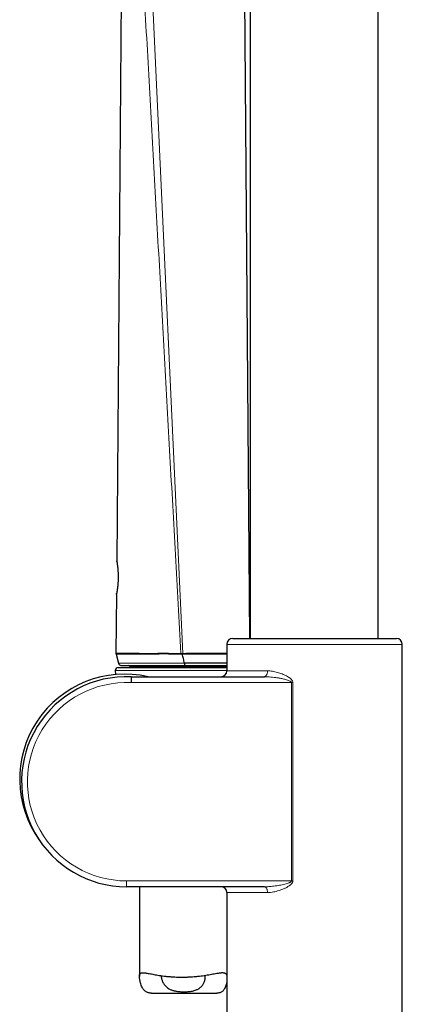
# Model space of a CAD drawing. Header units: millimetres. Extents: x 8 to 2314, y 12 to 2305.
# Tile 28 of 156: x 475 to 540, y 1589 to 1758. Entities that reach past the tile are written whole.
import ezdxf

# ---------------------------------------------------------------- set-up
doc = ezdxf.new("R2010")
doc.units = ezdxf.units.MM

msp = doc.modelspace()

# ---------------------------------------------------------------- linework, layer by layer
at = {"color": 7, "linetype": 'Continuous', "lineweight": 30}
for p, q in [((514.42, 2140.26), (514.42, 1651.73)), ((536.32, 1651.73), (536.32, 2140.26)), ((514.39, 1651.73), (513.28, 1791.15)), ((492.4, 1764.78), (491.62, 1665.04)), ((491.57, 1659.24), (491.49, 1649.2)), ((510.45, 1650.73), (510.45, 1646.2)), ((511.45, 1651.73), (539.45, 1651.73)), ((540.45, 1530.73), (540.45, 1650.73)), ((491.49, 1649.2), (491.51, 1649.07)), ((491.51, 1649.07), (491.9, 1647.51)), ((491.87, 1646.77), (510.45, 1646.77)), ((491.9, 1647.51), (491.9, 1647.51)), ((491.9, 1647.51), (491.93, 1647.44)), ((492.46, 1647.13), (492.46, 1647.13)), ((493.86, 1646.93), (493.86, 1646.77)), ((491.37, 1646.25), (491.4, 1645.58)), ((494.08, 1645.19), (516.86, 1645.2)), ((516.86, 1609.28), (493.31, 1609.28)), ((495.5, 1609.28), (495.5, 1593.94)), ((510.45, 1608.28), (510.45, 1530.73)), ((497.58, 1591.09), (508.74, 1591.09))]:
    msp.add_line(p, q, dxfattribs=at)
at = {"color": 252, "linetype": 'Continuous', "lineweight": 0}
for p, q in [((497.43, 1768.25), (502.94, 1649.19)), ((540.45, 1650.73), (510.45, 1650.73)), ((502.59, 1649.07), (502.59, 1649.19)), ((502.81, 1649.06), (502.94, 1649.07)), ((502.94, 1649.07), (502.94, 1649.19)), ((510.46, 1646.93), (493.86, 1646.93)), ((502.63, 1646.25), (491.37, 1646.25)), ((510.45, 1646.25), (502.63, 1646.25)), ((510.45, 1646.2), (517.4, 1646.2)), ((521.48, 1644.2), (494.06, 1644.19)), ((521.48, 1644.2), (521.73, 1644.2)), ((521.48, 1610.28), (521.48, 1644.2)), ((521.73, 1644.2), (521.73, 1610.28)), ((493.31, 1610.28), (493.31, 1609.28)), ((493.31, 1610.28), (521.48, 1610.28)), ((521.73, 1610.28), (521.48, 1610.28)), ((517.4, 1608.28), (510.45, 1608.28))]:
    msp.add_line(p, q, dxfattribs=at)
at = {"color": 7, "linetype": 'Continuous', "lineweight": 30, "flags": 128}
for points in [[(491.64, 1664.9), (491.63, 1664.94), (491.62, 1665.04)], [(491.57, 1659.24), (491.58, 1659.34), (491.6, 1659.4)]]:
    msp.add_lwpolyline(points, dxfattribs=at)
at = {"color": 252, "linetype": 'Continuous', "lineweight": 0, "flags": 128}
for points in [[(516.86, 1645.2), (516.93, 1645.21), (517, 1645.24), (517.07, 1645.28), (517.13, 1645.34), (517.19, 1645.41), (517.24, 1645.49), (517.29, 1645.59), (517.33, 1645.7), (517.36, 1645.82), (517.38, 1645.94), (517.39, 1646.07), (517.4, 1646.2)], [(517.4, 1608.28), (517.39, 1608.41), (517.38, 1608.54), (517.36, 1608.66), (517.33, 1608.78), (517.29, 1608.89), (517.24, 1608.99), (517.19, 1609.07), (517.13, 1609.15), (517.07, 1609.2), (517, 1609.25), (516.93, 1609.27), (516.86, 1609.28)]]:
    msp.add_lwpolyline(points, dxfattribs=at)
at = {"color": 7, "linetype": 'Continuous', "lineweight": 30}
for centre, radius, start, end in [((511.45, 1650.73), 1, 90, 180), ((539.45, 1650.73), 1, 0, 90), ((491.87, 1646.27), 0.5, 90, 182.4813), ((492.38, 1647.63), 0.5, 193.9985, 270.1972), ((493.66, 1646.93), 0.2, 0, 90), ((492.98, 1627.69), 17.95, 77.0521, 215.8905), ((493.31, 1627.24), 17.96, 87.5283, 270), ((509.45, 1646.2), 1, 270.0331, 359.9784), ((509.45, 1608.28), 1, 0, 90)]:
    msp.add_arc(centre, radius, start, end, dxfattribs=at)
at = {"color": 252, "linetype": 'Continuous', "lineweight": 0}
msp.add_arc((493.31, 1627.24), 16.96, 87.4555, 270, dxfattribs=at)
for points, knots in [([(496.04, 1767.03), (496.35, 1761.42), (496.97, 1750.2), (497.91, 1733.36), (498.85, 1716.53), (499.78, 1699.7), (500.72, 1682.86), (501.66, 1666.03), (502.28, 1654.81), (502.59, 1649.2)], [0, 0, 0, 0, 0.1428571, 0.2857143, 0.4285714, 0.5714286, 0.7142857, 0.8571429, 1, 1, 1, 1]), ([(491.62, 1665.04), (491.62, 1665.03), (491.62, 1665.03), (491.63, 1664.98), (491.64, 1664.92), (491.65, 1664.84), (491.67, 1664.74), (491.69, 1664.62), (491.71, 1664.49), (491.73, 1664.33), (491.75, 1664.17), (491.77, 1663.99), (491.79, 1663.8), (491.81, 1663.59), (491.83, 1663.38), (491.85, 1663.16), (491.86, 1662.93), (491.87, 1662.69), (491.87, 1662.45), (491.87, 1662.21), (491.87, 1661.97), (491.86, 1661.72), (491.85, 1661.48), (491.84, 1661.24), (491.82, 1661.01), (491.8, 1660.79), (491.78, 1660.58), (491.76, 1660.38), (491.73, 1660.19), (491.71, 1660.02), (491.68, 1659.86), (491.66, 1659.72), (491.64, 1659.59), (491.62, 1659.48), (491.6, 1659.4), (491.59, 1659.33), (491.58, 1659.28), (491.57, 1659.25), (491.57, 1659.24), (491.57, 1659.24), (491.57, 1659.24)], [0, 0, 0, 0, 0.039493, 0.066297, 0.093282, 0.12084, 0.148597, 0.175147, 0.201875, 0.229169, 0.25666, 0.282561, 0.308636, 0.335268, 0.362097, 0.387645, 0.413374, 0.439684, 0.466198, 0.492012, 0.518022, 0.544654, 0.571499, 0.597734, 0.624168, 0.651222, 0.678485, 0.704772, 0.731244, 0.758287, 0.785524, 0.811795, 0.838241, 0.865229, 0.892405, 0.918848, 0.945465, 0.972634, 0.999994, 1, 1, 1, 1]), ([(502.59, 1649.2), (502.46, 1649.19), (502.2, 1649.19), (501.8, 1649.18), (501.41, 1649.18), (500.97, 1649.19), (500.48, 1649.2), (499.95, 1649.2), (499.42, 1649.2), (498.89, 1649.2), (498.38, 1649.19), (497.85, 1649.19), (497.31, 1649.19), (496.76, 1649.19), (496.23, 1649.19), (495.72, 1649.19), (495.23, 1649.2), (494.79, 1649.2), (494.4, 1649.2), (494.05, 1649.2), (493.72, 1649.2), (493.38, 1649.2), (493.05, 1649.2), (492.73, 1649.2), (492.45, 1649.2), (492.2, 1649.2), (491.99, 1649.2), (491.81, 1649.2), (491.67, 1649.2), (491.57, 1649.2), (491.51, 1649.2), (491.49, 1649.2), (491.49, 1649.2), (491.49, 1649.2)], [0, 0, 0, 0, 0.020456, 0.040916, 0.061512, 0.082108, 0.110811, 0.139539, 0.168244, 0.197782, 0.227342, 0.256881, 0.291782, 0.326717, 0.361622, 0.397653, 0.433715, 0.46975, 0.500883, 0.532016, 0.563408, 0.594801, 0.63399, 0.673208, 0.7124, 0.752553, 0.792733, 0.832888, 0.874448, 0.916007, 0.958002, 0.999997, 1, 1, 1, 1]), ([(491.51, 1649.07), (491.51, 1649.07), (491.52, 1649.07), (491.58, 1649.07), (491.68, 1649.07), (491.82, 1649.07), (492, 1649.07), (492.21, 1649.07), (492.45, 1649.08), (492.73, 1649.08), (493.06, 1649.08), (493.39, 1649.08), (493.73, 1649.08), (494.05, 1649.08), (494.41, 1649.08), (494.8, 1649.08), (495.23, 1649.08), (495.7, 1649.07), (496.2, 1649.07), (496.73, 1649.07), (497.3, 1649.07), (497.85, 1649.07), (498.37, 1649.07), (498.87, 1649.08), (499.39, 1649.09), (499.92, 1649.09), (500.46, 1649.08), (500.96, 1649.07), (501.41, 1649.06), (501.8, 1649.06), (502.19, 1649.07), (502.46, 1649.07), (502.59, 1649.07)], [0, 0, 0, 0, 0.041576, 0.083151, 0.125159, 0.167167, 0.206382, 0.245622, 0.284836, 0.324986, 0.365163, 0.40531, 0.43645, 0.467589, 0.498981, 0.530373, 0.565306, 0.600264, 0.635193, 0.671201, 0.707241, 0.743244, 0.77194, 0.800655, 0.82935, 0.858843, 0.888361, 0.917853, 0.938313, 0.958772, 0.979388, 1, 1, 1, 1]), ([(502.81, 1649.18), (502.77, 1649.18), (502.69, 1649.19), (502.62, 1649.19), (502.59, 1649.19), (502.59, 1649.19)], [0, 0, 0, 0, 0.596544, 0.999725, 1, 1, 1, 1]), ([(502.59, 1649.07), (502.62, 1649.07), (502.69, 1649.07), (502.77, 1649.06), (502.81, 1649.06)], [0, 0, 0, 0, 0.388865, 1, 1, 1, 1]), ([(502.94, 1649.19), (502.94, 1649.19), (502.89, 1649.19), (502.85, 1649.18), (502.81, 1649.18)], [0, 0, 0, 0, 0.000408, 1, 1, 1, 1]), ([(510.45, 1649.2), (510.29, 1649.2), (509.95, 1649.2), (509.37, 1649.2), (508.74, 1649.2), (508.07, 1649.2), (507.37, 1649.2), (506.66, 1649.2), (505.94, 1649.2), (505.2, 1649.2), (504.45, 1649.2), (503.7, 1649.2), (503.19, 1649.19), (502.94, 1649.19)], [0, 0, 0, 0, 0.07949, 0.173024, 0.266906, 0.360877, 0.454701, 0.548186, 0.638314, 0.728811, 0.819422, 0.909894, 1, 1, 1, 1]), ([(502.94, 1649.07), (503.15, 1649.07), (503.56, 1649.07), (504.18, 1649.07), (504.8, 1649.07), (505.42, 1649.08), (506.04, 1649.08), (506.65, 1649.08), (507.24, 1649.07), (507.81, 1649.07), (508.38, 1649.07), (508.92, 1649.07), (509.46, 1649.07), (509.93, 1649.07), (510.26, 1649.07), (510.41, 1649.07), (510.45, 1649.07)], [0, 0, 0, 0, 0.073812, 0.147702, 0.221514, 0.297907, 0.374377, 0.450777, 0.527536, 0.604365, 0.68113, 0.760337, 0.839613, 0.918826, 0.980865, 1, 1, 1, 1]), ([(503.19, 1647.51), (503.04, 1647.51), (502.75, 1647.51), (502.29, 1647.51), (501.84, 1647.51), (501.39, 1647.51), (500.94, 1647.51), (500.49, 1647.51), (500.04, 1647.51), (499.61, 1647.51), (499.18, 1647.51), (498.77, 1647.51), (498.37, 1647.51), (497.97, 1647.51), (497.58, 1647.51), (497.19, 1647.51), (496.82, 1647.51), (496.47, 1647.51), (496.14, 1647.51), (495.83, 1647.51), (495.54, 1647.51), (495.25, 1647.51), (494.97, 1647.51), (494.61, 1647.51), (494.27, 1647.51), (493.94, 1647.51), (493.69, 1647.51), (493.45, 1647.51), (493.23, 1647.51), (493.03, 1647.51), (492.84, 1647.51), (492.67, 1647.51), (492.5, 1647.51), (492.34, 1647.51), (492.19, 1647.51), (492.07, 1647.51), (491.97, 1647.51), (491.91, 1647.51), (491.9, 1647.51), (491.9, 1647.51)], [0, 0, 0, 0, 0.0234665, 0.0469292, 0.0705165, 0.0941041, 0.1182632, 0.1424247, 0.1668172, 0.1912096, 0.2147155, 0.2382213, 0.2619228, 0.2856247, 0.3099096, 0.3341945, 0.3586631, 0.3831318, 0.4053936, 0.4276556, 0.4500385, 0.4724215, 0.4951521, 0.5178827, 0.5635549, 0.5897564, 0.6159581, 0.6423046, 0.6686514, 0.6954217, 0.7221921, 0.749096, 0.7759996, 0.8091819, 0.8424252, 0.8828471, 0.9233733, 0.9642135, 1, 1, 1, 1]), ([(516.86, 1645.2), (517.05, 1645.2), (517.42, 1645.19), (517.98, 1645.15), (518.55, 1645.09), (519.13, 1645.01), (519.72, 1644.9), (520.23, 1644.79), (520.66, 1644.68), (520.97, 1644.58), (521.2, 1644.48), (521.35, 1644.39), (521.43, 1644.33), (521.47, 1644.26), (521.48, 1644.23), (521.48, 1644.21), (521.48, 1644.2)], [0, 0, 0, 0, 0.118102, 0.236517, 0.355702, 0.475089, 0.600693, 0.726562, 0.798833, 0.871305, 0.928167, 0.952706, 0.977447, 0.988806, 0.996881, 1, 1, 1, 1]), ([(517.4, 1646.2), (517.54, 1646.2), (517.81, 1646.19), (518.24, 1646.14), (518.66, 1646.05), (519.09, 1645.94), (519.5, 1645.82), (519.89, 1645.67), (520.27, 1645.51), (520.63, 1645.34), (520.97, 1645.15), (521.22, 1644.97), (521.4, 1644.82), (521.51, 1644.7), (521.62, 1644.56), (521.7, 1644.41), (521.73, 1644.28), (521.73, 1644.21), (521.73, 1644.2)], [0, 0, 0, 0, 0.089975, 0.180258, 0.270732, 0.361177, 0.451289, 0.531199, 0.611164, 0.691038, 0.763308, 0.835484, 0.866537, 0.897565, 0.92963, 0.961557, 0.994304, 1, 1, 1, 1]), ([(521.48, 1610.28), (521.48, 1610.26), (521.48, 1610.23), (521.44, 1610.17), (521.38, 1610.11), (521.29, 1610.05), (521.18, 1610), (521.01, 1609.93), (520.74, 1609.83), (520.35, 1609.72), (519.89, 1609.62), (519.43, 1609.53), (518.95, 1609.45), (518.35, 1609.37), (517.78, 1609.31), (517.26, 1609.28), (516.99, 1609.28), (516.86, 1609.28)], [0, 0, 0, 0, 0.009945, 0.023066, 0.041253, 0.060104, 0.087585, 0.115097, 0.170901, 0.267004, 0.363419, 0.460452, 0.557488, 0.666841, 0.833055, 0.91653, 1, 1, 1, 1]), ([(521.73, 1610.28), (521.73, 1610.24), (521.72, 1610.17), (521.69, 1610.06), (521.64, 1609.95), (521.54, 1609.82), (521.42, 1609.68), (521.26, 1609.55), (521.02, 1609.37), (520.68, 1609.17), (520.25, 1608.95), (519.81, 1608.78), (519.36, 1608.62), (518.89, 1608.48), (518.41, 1608.38), (517.94, 1608.3), (517.6, 1608.28), (517.42, 1608.28), (517.4, 1608.28)], [0, 0, 0, 0, 0.019664, 0.039354, 0.063992, 0.088686, 0.128278, 0.16808, 0.207852, 0.300479, 0.393452, 0.486635, 0.579548, 0.680489, 0.781714, 0.882845, 0.983658, 1, 1, 1, 1])]:
    msp.add_open_spline(points, degree=3, knots=knots, dxfattribs=at)
at = {"color": 7, "linetype": 'Continuous', "lineweight": 30}
for points, knots in [([(491.63, 1664.92), (491.63, 1664.92), (491.63, 1664.93), (491.63, 1664.93), (491.63, 1664.93), (491.63, 1664.92), (491.64, 1664.89), (491.64, 1664.86), (491.65, 1664.81), (491.66, 1664.74), (491.67, 1664.66), (491.69, 1664.57), (491.7, 1664.47), (491.72, 1664.35), (491.74, 1664.23), (491.75, 1664.09), (491.77, 1663.94), (491.79, 1663.79), (491.8, 1663.62), (491.82, 1663.45), (491.83, 1663.28), (491.84, 1663.1), (491.85, 1662.92), (491.86, 1662.73), (491.86, 1662.54), (491.86, 1662.34), (491.86, 1662.15), (491.86, 1661.96), (491.86, 1661.78), (491.85, 1661.59), (491.84, 1661.4), (491.83, 1661.22), (491.81, 1661.03), (491.8, 1660.86), (491.78, 1660.68), (491.76, 1660.52), (491.74, 1660.36), (491.73, 1660.21), (491.71, 1660.07), (491.69, 1659.95), (491.67, 1659.83), (491.65, 1659.73), (491.64, 1659.63), (491.62, 1659.55), (491.61, 1659.48), (491.6, 1659.43), (491.6, 1659.39), (491.59, 1659.36), (491.59, 1659.35), (491.59, 1659.35), (491.59, 1659.35), (491.59, 1659.36), (491.59, 1659.36)], [0, 0, 0, 0, 0.002221, 0.008623, 0.018203, 0.032101, 0.050325, 0.071332, 0.093556, 0.116196, 0.138898, 0.161485, 0.18389, 0.205991, 0.229685, 0.252491, 0.275335, 0.298138, 0.320842, 0.343392, 0.365708, 0.387764, 0.409869, 0.432061, 0.45425, 0.47634, 0.498255, 0.519894, 0.541194, 0.56278, 0.584717, 0.606975, 0.629507, 0.652253, 0.675144, 0.698103, 0.721034, 0.743854, 0.766495, 0.788901, 0.811056, 0.833781, 0.856033, 0.878461, 0.901031, 0.923689, 0.946282, 0.966029, 0.981798, 0.990809, 0.997646, 1, 1, 1, 1]), ([(502.81, 1649.18), (502.81, 1649.18), (502.81, 1649.14), (502.81, 1649.1), (502.81, 1649.06)], [0, 0, 0, 0, 0.103438, 1, 1, 1, 1]), ([(503.19, 1647.52), (503.14, 1647.77), (503.03, 1648.29), (502.88, 1648.8), (502.81, 1649.06)], [0, 0, 0, 0, 0.496765, 1, 1, 1, 1]), ([(492.22, 1647.16), (492.22, 1647.16), (492.27, 1647.14), (492.33, 1647.13), (492.38, 1647.13)], [0, 0, 0, 0, 0.051207, 1, 1, 1, 1]), ([(492.38, 1647.13), (492.39, 1647.13), (492.4, 1647.13), (492.47, 1647.13), (492.59, 1647.13), (492.76, 1647.13), (492.97, 1647.13), (493.22, 1647.13), (493.5, 1647.13), (493.83, 1647.13), (494.2, 1647.13), (494.58, 1647.13), (494.98, 1647.13), (495.39, 1647.13), (495.82, 1647.13), (496.28, 1647.13), (496.78, 1647.13), (497.32, 1647.13), (497.89, 1647.13), (498.5, 1647.13), (499.12, 1647.13), (499.73, 1647.13), (500.32, 1647.13), (500.72, 1647.13), (500.94, 1647.13), (500.97, 1647.13)], [0, 0, 0, 0, 0.046616, 0.099295, 0.152013, 0.204682, 0.257221, 0.305806, 0.354515, 0.403253, 0.45194, 0.500506, 0.541545, 0.582685, 0.623847, 0.664964, 0.705983, 0.749278, 0.792739, 0.836239, 0.879668, 0.922936, 0.958802, 0.994772, 1, 1, 1, 1]), ([(500.97, 1647.13), (500.99, 1647.13), (501.12, 1647.13), (501.37, 1647.13), (501.71, 1647.13), (502.04, 1647.13), (502.29, 1647.13), (502.42, 1647.13), (502.45, 1647.13)], [0, 0, 0, 0, 0.042523, 0.275478, 0.503444, 0.727391, 0.948212, 1, 1, 1, 1]), ([(502.45, 1647.13), (502.51, 1647.13), (502.76, 1647.13), (503.01, 1647.13), (503.2, 1647.13)], [0, 0, 0, 0, 0.224562, 1, 1, 1, 1]), ([(510.45, 1647.52), (510.4, 1647.52), (510.24, 1647.52), (509.97, 1647.52), (509.64, 1647.52), (509.3, 1647.52), (508.97, 1647.52), (508.64, 1647.52), (508.29, 1647.52), (507.94, 1647.52), (507.58, 1647.52), (507.2, 1647.52), (506.82, 1647.52), (506.43, 1647.52), (506.05, 1647.52), (505.66, 1647.52), (505.27, 1647.52), (504.87, 1647.52), (504.46, 1647.52), (504.04, 1647.52), (503.62, 1647.52), (503.34, 1647.52), (503.19, 1647.52)], [0, 0, 0, 0, 0.028989, 0.083647, 0.138625, 0.193602, 0.243481, 0.293359, 0.343514, 0.393669, 0.444734, 0.495799, 0.547199, 0.5986, 0.647449, 0.696374, 0.745523, 0.794744, 0.845798, 0.896962, 0.948434, 1, 1, 1, 1]), ([(503.19, 1647.51), (503.2, 1647.46), (503.2, 1647.36), (503.2, 1647.23), (503.2, 1647.15), (503.2, 1647.14), (503.2, 1647.13)], [0, 0, 0, 0, 0.250006, 0.50001, 0.750008, 1, 1, 1, 1]), ([(503.2, 1647.13), (503.37, 1647.13), (503.71, 1647.13), (504.22, 1647.13), (504.73, 1647.13), (505.24, 1647.13), (505.75, 1647.13), (506.25, 1647.13), (506.73, 1647.13), (507.2, 1647.13), (507.67, 1647.13), (508.12, 1647.13), (508.56, 1647.13), (508.99, 1647.13), (509.41, 1647.13), (509.82, 1647.13), (510.17, 1647.13), (510.37, 1647.13), (510.45, 1647.13)], [0, 0, 0, 0, 0.061195, 0.122433, 0.183615, 0.246531, 0.309489, 0.372401, 0.434999, 0.497643, 0.560245, 0.624417, 0.688633, 0.752809, 0.820376, 0.887988, 0.955558, 1, 1, 1, 1]), ([(494.08, 1645.19), (494.08, 1645.19), (494.08, 1645.18), (494.08, 1645.14), (494.08, 1645.07), (494.08, 1644.97), (494.07, 1644.86), (494.07, 1644.72), (494.07, 1644.57), (494.06, 1644.4), (494.06, 1644.27), (494.06, 1644.2), (494.06, 1644.19)], [0, 0, 0, 0, 0.105823, 0.214715, 0.320538, 0.429429, 0.535264, 0.644166, 0.750025, 0.858952, 0.980991, 1, 1, 1, 1]), ([(497.58, 1591.1), (497.51, 1591.1), (497.36, 1591.09), (497.15, 1591.12), (496.95, 1591.17), (496.76, 1591.24), (496.58, 1591.34), (496.42, 1591.46), (496.28, 1591.61), (496.15, 1591.77), (496.01, 1592), (495.87, 1592.29), (495.74, 1592.64), (495.64, 1592.99), (495.57, 1593.3), (495.52, 1593.58), (495.5, 1593.82), (495.49, 1594.02), (495.51, 1594.18), (495.55, 1594.32), (495.62, 1594.43), (495.71, 1594.5), (495.82, 1594.55), (495.96, 1594.58), (496.14, 1594.59), (496.37, 1594.57), (496.66, 1594.53), (496.99, 1594.47), (497.36, 1594.4), (497.76, 1594.32), (498.19, 1594.24), (498.65, 1594.16), (499.16, 1594.08), (499.7, 1594.01), (500.28, 1593.94), (500.89, 1593.89), (501.51, 1593.85), (502.13, 1593.83), (502.75, 1593.82), (503.38, 1593.83), (504, 1593.85), (504.6, 1593.89), (505.18, 1593.94), (505.76, 1594), (506.31, 1594.07), (506.85, 1594.15), (507.36, 1594.23), (507.85, 1594.32), (508.31, 1594.4), (508.71, 1594.47), (509.05, 1594.53), (509.33, 1594.57), (509.57, 1594.59), (509.78, 1594.59), (509.95, 1594.57), (510.1, 1594.53), (510.23, 1594.46), (510.33, 1594.36), (510.41, 1594.25), (510.44, 1594.15), (510.45, 1594.1)], [0, 0, 0, 0, 0.010059, 0.021456, 0.032941, 0.044508, 0.056188, 0.067579, 0.079062, 0.090607, 0.102212, 0.122439, 0.142759, 0.161598, 0.180482, 0.196016, 0.211621, 0.226179, 0.240882, 0.255708, 0.27069, 0.285228, 0.299892, 0.31465, 0.329517, 0.348854, 0.368338, 0.388097, 0.407984, 0.427665, 0.447462, 0.467495, 0.48765, 0.509051, 0.530773, 0.55266, 0.574892, 0.595609, 0.616636, 0.637821, 0.65933, 0.679654, 0.700116, 0.720791, 0.741752, 0.762438, 0.7834, 0.8045, 0.825887, 0.847278, 0.864987, 0.882793, 0.897984, 0.91325, 0.92793, 0.94272, 0.957609, 0.972635, 0.98734, 1, 1, 1, 1]), ([(499.27, 1594.07), (499.26, 1594.05), (499.25, 1594), (499.24, 1593.89), (499.25, 1593.73), (499.29, 1593.53), (499.36, 1593.3), (499.46, 1593.05), (499.59, 1592.8), (499.75, 1592.56), (499.94, 1592.32), (500.18, 1592.09), (500.42, 1591.91), (500.65, 1591.77), (500.87, 1591.67), (501.09, 1591.58), (501.34, 1591.51), (501.59, 1591.45), (501.85, 1591.4), (502.12, 1591.37), (502.43, 1591.34), (502.76, 1591.32), (503, 1591.32), (503.12, 1591.31)], [0, 0, 0, 0, 0.020134, 0.0599367, 0.1000505, 0.1575918, 0.215597, 0.2747642, 0.3342619, 0.3945022, 0.4551506, 0.5173802, 0.5803369, 0.6197459, 0.6594815, 0.6995004, 0.7398919, 0.7793145, 0.8190965, 0.8591657, 0.8995932, 0.9495335, 1, 1, 1, 1]), ([(503.12, 1591.31), (503.23, 1591.32), (503.47, 1591.32), (503.85, 1591.34), (504.22, 1591.38), (504.57, 1591.44), (504.9, 1591.52), (505.19, 1591.62), (505.44, 1591.73), (505.63, 1591.84), (505.8, 1591.96), (505.98, 1592.11), (506.16, 1592.29), (506.32, 1592.51), (506.46, 1592.74), (506.58, 1592.98), (506.66, 1593.22), (506.72, 1593.46), (506.75, 1593.69), (506.74, 1593.87), (506.72, 1594.02), (506.68, 1594.09), (506.67, 1594.12)], [0, 0, 0, 0, 0.049014, 0.098542, 0.15884, 0.207878, 0.257485, 0.317977, 0.356028, 0.394396, 0.433005, 0.471896, 0.526178, 0.580894, 0.636744, 0.692908, 0.749558, 0.806521, 0.864647, 0.923331, 0.962395, 1, 1, 1, 1]), ([(510.45, 1593.13), (510.45, 1593.09), (510.42, 1592.9), (510.35, 1592.58), (510.22, 1592.19), (510.09, 1591.9), (509.96, 1591.67), (509.82, 1591.5), (509.66, 1591.35), (509.48, 1591.23), (509.28, 1591.16), (509.07, 1591.11), (508.88, 1591.09), (508.77, 1591.09), (508.74, 1591.09)], [0, 0, 0, 0, 0.040589, 0.195083, 0.311938, 0.429297, 0.506, 0.583249, 0.661091, 0.739872, 0.816697, 0.894404, 0.972733, 1, 1, 1, 1])]:
    msp.add_open_spline(points, degree=3, knots=knots, dxfattribs=at)

doc.saveas('drawing.dxf')
